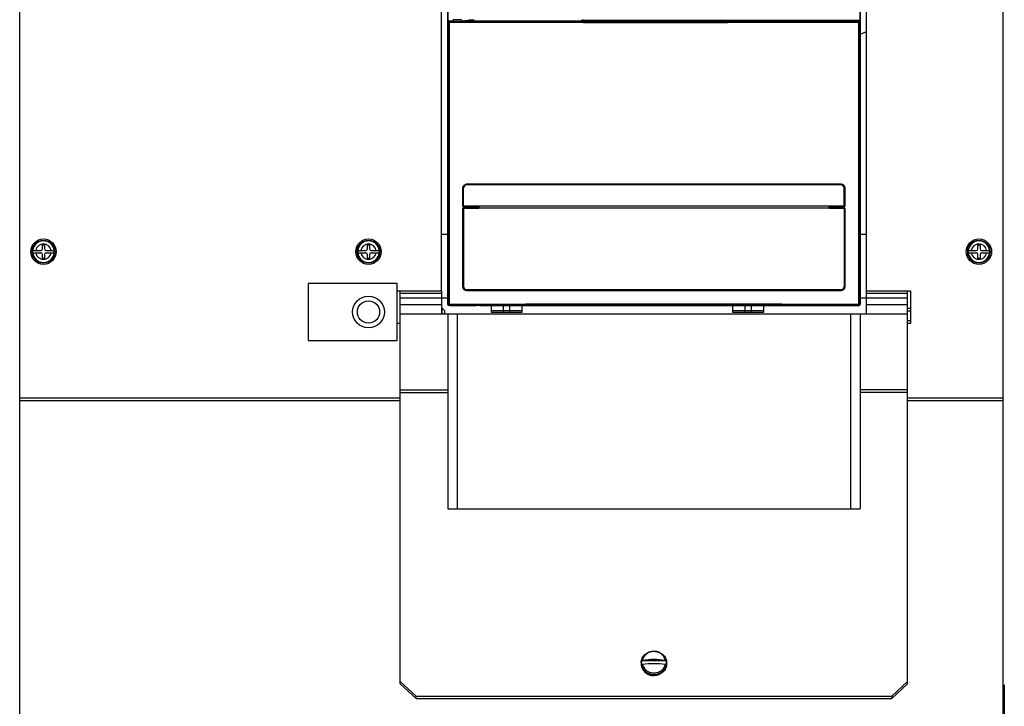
# Model space of a CAD drawing. Header units: millimetres. Extents: x 0 to 2550, y 0 to 1800.
# Tile 11 of 29: x 824 to 1134, y 752 to 968. Entities that reach past the tile are written whole.
import ezdxf

# ---------------------------------------------------------------- set-up
doc = ezdxf.new("R2010")
doc.units = ezdxf.units.MM
doc.header["$LTSCALE"] = 140.25
doc.layers.get('0').update_dxf_attribs({"linetype": 'CONTINUOUS'})
doc.layers.add('00_COMPONENTS', color=7, linetype='CONTINUOUS')

msp = doc.modelspace()

# ---------------------------------------------------------------- linework, layer by layer
at = {"color": 7, "linetype": 'CONTINUOUS'}
for p, q in [((823.63, 596.35), (823.63, 1215.35)), ((1133.63, 1215.35), (1133.63, 596.35)), ((956.63, 882.35), (956.63, 1058.85)), ((1090.63, 882.35), (1090.63, 1058.85)), ((1090.63, 964.15), (1088.74, 963.39)), ((827.74, 895.2), (827.72, 894.85)), ((827.72, 894.85), (827.74, 894.5)), ((827.74, 895.2), (830.28, 895.2)), ((827.74, 894.5), (830.28, 894.5)), ((830.78, 895.7), (830.78, 897.05)), ((830.78, 897.05), (831.48, 897.05)), ((831.48, 897.05), (831.48, 895.7)), ((831.98, 895.2), (834.53, 895.2)), ((831.98, 894.5), (834.53, 894.5)), ((834.55, 894.85), (834.53, 895.2)), ((834.53, 894.5), (834.55, 894.85)), ((930.24, 895.2), (930.22, 894.85)), ((930.22, 894.85), (930.24, 894.5)), ((930.24, 895.2), (932.78, 895.2)), ((930.24, 894.5), (932.78, 894.5)), ((933.28, 895.7), (933.28, 897.05)), ((933.28, 897.05), (933.98, 897.05)), ((933.98, 897.05), (933.98, 895.7)), ((934.48, 895.2), (937.03, 895.2)), ((934.48, 894.5), (937.03, 894.5)), ((937.05, 894.85), (937.03, 895.2)), ((937.03, 894.5), (937.05, 894.85)), ((1122.74, 895.2), (1122.72, 894.85)), ((1122.72, 894.85), (1122.74, 894.5)), ((1122.74, 895.2), (1125.28, 895.2)), ((1122.74, 894.5), (1125.28, 894.5)), ((1125.78, 897.05), (1126.48, 897.05)), ((1125.78, 895.7), (1125.78, 897.05)), ((1126.48, 897.05), (1126.48, 895.7)), ((1126.98, 895.2), (1129.53, 895.2)), ((1126.98, 894.5), (1129.53, 894.5)), ((1129.55, 894.85), (1129.53, 895.2)), ((1129.53, 894.5), (1129.55, 894.85)), ((830.78, 892.65), (830.78, 894)), ((831.48, 892.65), (830.78, 892.65)), ((831.48, 894), (831.48, 892.65)), ((933.28, 892.65), (933.28, 894)), ((933.98, 892.65), (933.28, 892.65)), ((933.98, 894), (933.98, 892.65)), ((1125.78, 892.65), (1125.78, 894)), ((1126.48, 892.65), (1125.78, 892.65)), ((1126.48, 894), (1126.48, 892.65)), ((914.63, 884.85), (914.63, 866.85)), ((942.63, 884.85), (914.63, 884.85)), ((942.63, 866.85), (942.63, 884.85)), ((956.63, 882.35), (942.63, 882.35)), ((1104.63, 882.35), (1090.63, 882.35)), ((1104.63, 872.35), (1104.63, 882.35)), ((956.86, 877.06), (957.6, 876.32)), ((957.6, 876.32), (957.6, 875.28)), ((942.63, 872.35), (943.63, 872.35)), ((1103.63, 872.35), (1104.63, 872.35)), ((914.63, 866.85), (942.63, 866.85)), ((1133.63, 758.35), (1134.13, 758.35)), ((1134.13, 758.35), (1134.13, 628.35))]:
    msp.add_line(p, q, dxfattribs=at)
at = {"color": 3, "linetype": 'CONTINUOUS'}
for p, q in [((956.63, 900.35), (958.53, 900.35)), ((1088.74, 900.35), (1090.63, 900.35)), ((956.63, 880.35), (958.53, 880.35)), ((1088.74, 880.35), (1090.63, 880.35)), ((1104.63, 876.05), (1103.63, 876.05))]:
    msp.add_line(p, q, dxfattribs=at)
at = {"color": 9, "linetype": 'CONTINUOUS'}
for p, q in [((956.86, 875.28), (956.86, 877.06)), ((1103.63, 877.05), (1104.63, 877.05)), ((1104.63, 873.05), (1103.63, 873.05)), ((823.63, 848.76), (943.63, 848.76)), ((823.63, 847.97), (943.63, 847.97)), ((1103.63, 848.76), (1133.63, 848.76)), ((1103.63, 847.97), (1133.63, 847.97))]:
    msp.add_line(p, q, dxfattribs=at)
at = {"color": 7, "linetype": 'CONTINUOUS'}
for centre, radius in [((831.13, 894.85), 4), ((831.13, 894.85), 3.55), ((831.13, 894.85), 3.5), ((933.63, 894.85), 4), ((933.63, 894.85), 3.55), ((933.63, 894.85), 3.5), ((1126.13, 894.85), 4), ((1126.13, 894.85), 3.55), ((1126.13, 894.85), 3.5), ((933.63, 875.85), 5), ((933.63, 875.85), 3.5)]:
    msp.add_circle(centre, radius, dxfattribs=at)
at = {"color": 9, "linetype": 'CONTINUOUS'}
for centre, radius, start, end in [((831.13, 894.85), 3.4, 5.905, 174.095), ((933.63, 894.85), 3.4, 5.905, 174.095), ((1126.13, 894.85), 3.4, 5.905, 174.095), ((831.13, 894.85), 3.4, 185.905, 354.095), ((831.13, 894.85), 2.46, 8.1704, 171.8296), ((831.13, 894.85), 2.46, 188.1704, 351.8296), ((933.63, 894.85), 3.4, 185.905, 354.095), ((933.63, 894.85), 2.46, 8.1704, 171.8296), ((933.63, 894.85), 2.46, 188.1704, 351.8296), ((1126.13, 894.85), 3.4, 185.905, 354.095), ((1126.13, 894.85), 2.46, 8.1704, 171.8296), ((1126.13, 894.85), 2.46, 188.1704, 351.8296)]:
    msp.add_arc(centre, radius, start, end, dxfattribs=at)
at = {"color": 7, "linetype": 'CONTINUOUS'}
for centre, start, end in [((830.28, 895.7), 270, 360), ((830.28, 894), 0, 90), ((831.98, 895.7), 180, 270), ((831.98, 894), 90, 180), ((932.78, 895.7), 270, 360), ((932.78, 894), 0, 90), ((934.48, 895.7), 180, 270), ((934.48, 894), 90, 180), ((1125.28, 895.7), 270, 360), ((1125.28, 894), 0, 90), ((1126.98, 895.7), 180, 270), ((1126.98, 894), 90, 180)]:
    msp.add_arc(centre, 0.5, start, end, dxfattribs=at)
msp.add_ellipse((956.36, 877.06), major_axis=(0.5, 0), ratio=0.017455, start_param=0.017453, end_param=0.969319, dxfattribs=at)
at = {"layer": '00_COMPONENTS', "color": 7, "linetype": 'CONTINUOUS'}
for p, q in [((958.53, 1056.35), (958.53, 878.39)), ((958.63, 1056.35), (958.63, 878.35)), ((1088.63, 926.96), (1088.63, 1056.35)), ((1088.74, 878.39), (1088.74, 1056.35)), ((958.8, 967.55), (958.8, 967.68)), ((958.93, 967.55), (960.08, 967.55)), ((960.23, 967.85), (960.24, 967.52)), ((962.73, 967.5), (963.83, 967.55)), ((963.03, 967.85), (963.03, 967.51)), ((963.83, 967.55), (1015.98, 967.55)), ((964.47, 967.68), (964.47, 967.55)), ((964.47, 967.68), (965.13, 967.68)), ((965.25, 967.85), (965.13, 967.68)), ((965.13, 967.68), (965.13, 967.55)), ((965.25, 967.55), (965.25, 967.85)), ((966.8, 967.85), (965.25, 967.85)), ((966.8, 967.85), (966.8, 967.55)), ((966.8, 967.85), (967.1, 967.55)), ((1000.77, 967.55), (1000.86, 967.83)), ((1001.36, 967.85), (1088.63, 967.85)), ((1015.98, 967.55), (1016.13, 967.32)), ((1016.13, 967.32), (1031.13, 967.32)), ((1031.13, 967.32), (1031.29, 967.55)), ((1031.29, 967.55), (1088.33, 967.55)), ((1088.61, 926.96), (1088.63, 926.96)), ((1088.61, 926.96), (1088.61, 917.75)), ((1088.63, 878.15), (1088.63, 926.96)), ((1082.64, 916.11), (964.63, 916.11)), ((964.63, 916.1), (1082.63, 916.1)), ((1088.61, 917.75), (1088.63, 917.75)), ((963.38, 914.86), (963.38, 909.1)), ((963.38, 909.1), (963.38, 914.85)), ((963.62, 909.15), (963.62, 914.9)), ((1082.65, 915.9), (964.62, 915.9)), ((1083.64, 909.15), (1083.64, 914.9)), ((1083.88, 909.1), (1083.88, 914.85)), ((1083.89, 914.86), (1083.89, 909.1)), ((963.38, 909.1), (963.38, 909.1)), ((963.38, 909.1), (968.38, 909.1)), ((968.38, 909.1), (963.38, 909.1)), ((963.38, 908.61), (963.38, 883.85)), ((963.38, 908.61), (968.38, 908.61)), ((963.38, 908.61), (963.38, 908.6)), ((963.38, 883.85), (963.38, 908.6)), ((968.38, 908.6), (963.38, 908.6)), ((1083.64, 909.15), (963.62, 909.15)), ((963.62, 908.55), (963.62, 883.8)), ((1083.64, 908.55), (963.62, 908.55)), ((968.38, 908.61), (968.38, 909.1)), ((968.38, 909.1), (968.38, 908.6)), ((968.38, 909.1), (968.38, 909.1)), ((968.38, 908.61), (968.38, 908.6)), ((1083.88, 909.1), (1078.88, 909.1)), ((1078.88, 909.1), (1078.89, 909.1)), ((1078.88, 909.1), (1078.88, 908.6)), ((1078.88, 908.6), (1078.89, 908.61)), ((1083.88, 908.6), (1078.88, 908.6)), ((1078.89, 909.1), (1083.89, 909.1)), ((1078.89, 908.61), (1078.89, 909.1)), ((1078.89, 908.61), (1083.89, 908.61)), ((1083.64, 908.55), (1083.64, 883.8)), ((1083.88, 909.1), (1083.89, 909.1)), ((1083.88, 908.6), (1083.89, 908.61)), ((1083.88, 883.85), (1083.88, 908.6)), ((1083.89, 908.61), (1083.89, 883.85)), ((943.63, 758.62), (943.63, 882.35)), ((956.63, 882.35), (956.63, 875.28)), ((1082.65, 882.8), (964.62, 882.8)), ((1082.64, 882.6), (964.63, 882.6)), ((964.63, 882.6), (1082.63, 882.6)), ((1090.63, 875.28), (1090.63, 882.35)), ((1103.63, 758.62), (1103.63, 882.35)), ((958.63, 880.85), (958.71, 880.85)), ((958.72, 878.24), (958.71, 880.85)), ((959.02, 877.94), (961.63, 877.94)), ((959.13, 877.85), (967.63, 877.85)), ((960.69, 877.94), (960.69, 877.9)), ((961.63, 877.93), (960.69, 877.9)), ((968.74, 877.86), (963.23, 877.86)), ((967.63, 877.86), (967.63, 877.85)), ((968.74, 877.85), (968.74, 877.86)), ((968.74, 877.85), (1045.63, 877.85)), ((972.37, 875.7), (972.37, 877.85)), ((981.97, 875.7), (972.37, 875.7)), ((976.17, 875.7), (976.17, 877.85)), ((978.17, 876.2), (976.17, 876.2)), ((978.17, 875.7), (978.17, 877.85)), ((981.97, 877.85), (981.97, 875.7)), ((1045.63, 877.85), (1045.78, 878)), ((1048.57, 875.7), (1048.57, 877.85)), ((1058.17, 875.7), (1048.57, 875.7)), ((1052.37, 875.7), (1052.37, 877.85)), ((1054.37, 876.2), (1052.37, 876.2)), ((1054.37, 875.7), (1054.37, 877.85)), ((1058.17, 877.85), (1058.17, 875.7)), ((1060.63, 877.85), (1060.51, 877.98)), ((1060.63, 877.85), (1088.33, 877.85)), ((956.63, 875.28), (1090.63, 875.28)), ((958.63, 875.28), (958.63, 813.83)), ((1088.63, 875.28), (1088.63, 813.83)), ((958.63, 813.83), (1088.63, 813.83)), ((1019.63, 765.26), (1019.63, 764.92)), ((1027.56, 765.91), (1019.71, 765.91)), ((1027.63, 765.26), (1027.63, 764.92)), ((948.63, 754.81), (943.63, 759.41)), ((943.63, 758.62), (948.63, 754.02)), ((1103.63, 759.41), (1098.63, 754.81)), ((1098.63, 754.02), (1103.63, 758.62)), ((948.63, 754.81), (1098.63, 754.81)), ((948.63, 754.02), (948.63, 754.81)), ((1098.63, 754.81), (1098.63, 754.02)), ((948.63, 754.02), (1098.63, 754.02))]:
    msp.add_line(p, q, dxfattribs=at)
at = {"layer": '00_COMPONENTS', "color": 9, "linetype": 'CONTINUOUS'}
for p, q in [((958.63, 967.25), (958.78, 967.11)), ((958.78, 967.11), (958.78, 878.3)), ((959.06, 967.11), (958.78, 967.11)), ((958.93, 967.55), (959.08, 967.41)), ((959.06, 967.11), (959.06, 878.3)), ((1000.86, 967.83), (1000.86, 967.55)), ((1001.36, 967.85), (1001.36, 967.55)), ((1088.19, 967.41), (1088.33, 967.55)), ((1088.21, 967.11), (1088.49, 967.11)), ((1088.21, 878.3), (1088.21, 967.11)), ((1088.49, 967.11), (1088.63, 967.25)), ((1088.49, 878.3), (1088.49, 967.11)), ((964.63, 916.1), (964.63, 916.11)), ((1082.64, 916.11), (1082.63, 916.1)), ((963.38, 914.85), (963.38, 914.86)), ((1083.89, 914.86), (1083.88, 914.85)), ((963.38, 883.85), (963.38, 883.85)), ((964.63, 882.6), (964.63, 882.6)), ((1082.63, 882.6), (1082.64, 882.6)), ((1083.88, 883.85), (1083.89, 883.85)), ((956.63, 881.66), (943.63, 881.66)), ((943.63, 880.25), (956.63, 880.25)), ((1103.63, 881.66), (1090.63, 881.66)), ((1090.63, 880.25), (1103.63, 880.25)), ((956.63, 878.11), (943.63, 878.11)), ((958.61, 878.36), (958.53, 878.39)), ((958.78, 878.3), (958.72, 878.24)), ((959.06, 878.3), (958.78, 878.3)), ((959.08, 878), (959.02, 877.94)), ((959.13, 877.93), (959.13, 877.85)), ((966.57, 877.86), (966.58, 877.85)), ((976.17, 876.2), (972.37, 876.2)), ((981.97, 876.2), (978.17, 876.2)), ((1052.37, 876.2), (1048.57, 876.2)), ((1058.17, 876.2), (1054.37, 876.2)), ((1088.33, 877.85), (1088.19, 878)), ((1088.21, 878.3), (1088.49, 878.3)), ((1088.63, 878.15), (1088.49, 878.3)), ((1088.63, 878.35), (1088.74, 878.39)), ((1103.63, 878.11), (1090.63, 878.11)), ((943.63, 875.28), (956.63, 875.28)), ((961.63, 875.28), (961.63, 813.83)), ((1085.63, 875.28), (1085.63, 813.83)), ((1090.63, 875.28), (1103.63, 875.28)), ((943.63, 851.3), (958.63, 851.3)), ((1103.63, 851.3), (1088.63, 851.3)), ((943.63, 850.51), (958.63, 850.51)), ((1103.63, 850.51), (1088.63, 850.51)), ((1019.68, 764.72), (1019.68, 764.71)), ((1019.72, 764.73), (1019.72, 764.72))]:
    msp.add_line(p, q, dxfattribs=at)
at = {"layer": '00_COMPONENTS', "color": 6, "linetype": 'CONTINUOUS'}
msp.add_line((1045.63, 877.85), (1060.63, 877.85), dxfattribs=at)
at = {"layer": '00_COMPONENTS', "color": 7, "linetype": 'CONTINUOUS'}
for centre, radius, start, end in [((964.63, 914.87), 1.24, 90.004, 93.256), ((964.63, 914.87), 1.24, 90.0043, 93.3576), ((1082.63, 914.87), 1.24, 86.6424, 89.9957), ((1082.64, 914.87), 1.24, 86.744, 89.996), ((964.63, 914.85), 1.25, 174.5025, 179.9892), ((964.63, 914.86), 1.25, 174.6053, 179.9896), ((1082.64, 914.85), 1.25, 0.0108, 5.4975), ((1082.64, 914.86), 1.25, 0.0104, 5.3947), ((964.63, 883.85), 1.25, 180.0108, 185.4975), ((964.63, 883.85), 1.25, 180.0104, 185.3947), ((964.63, 883.84), 1.24, 266.6424, 269.9957), ((964.63, 883.84), 1.24, 266.744, 269.996), ((1082.63, 883.84), 1.24, 270.0043, 273.3576), ((1082.64, 883.84), 1.24, 270.004, 273.256), ((1082.64, 883.85), 1.25, 354.5025, 359.9892), ((1082.64, 883.85), 1.25, 354.6053, 359.9896), ((959.11, 878.44), 0.475, 180.0722, 196.2642), ((959.13, 878.35), 0.5, 180, 270), ((959.11, 878.44), 0.483, 196.3363, 211.5271), ((1023.03, 765.31), 3.37, 169.7864, 178.3306), ((1023.03, 765.31), 3.38, 178.3649, 190.2059), ((1024.24, 765.31), 3.37, 1.6677, 10.2136), ((1024.24, 765.31), 3.38, 349.7941, 1.6334)]:
    msp.add_arc(centre, radius, start, end, dxfattribs=at)
at = {"layer": '00_COMPONENTS', "color": 9, "linetype": 'CONTINUOUS'}
for centre, radius, start, end in [((1023.01, 765.26), 3.38, 180.0015, 185.6549), ((1023.03, 765.26), 3.39, 185.6563, 189.0951), ((1024.25, 765.26), 3.39, 350.6708, 354.2415), ((1024.25, 765.26), 3.38, 354.2439, 359.9953)]:
    msp.add_arc(centre, radius, start, end, dxfattribs=at)
at = {"layer": '00_COMPONENTS', "color": 7, "linetype": 'CONTINUOUS'}
for centre, major_axis, ratio, start_param, end_param in [((958.83, 967.67), (0.2, 0), 0.052408, 1.742471, 3.141593), ((958.71, 967.48), (0.375, 0.046), 0.157973, 0.909535, 1.504721), ((961.63, 967.85), (4.35, 0), 0.052408, 4.002786, 4.370514), ((961.63, 967.55), (1.55, 0), 0.052408, 3.142507, 5.497141), ((961.63, 967.85), (1.4, 0), 0.052408, -0.000915, 3.142507), ((961.63, 967.85), (4.35, 0), 0.052408, 5.054264, 5.421992), ((1001.36, 967.83), (0.5, 0), 0.052408, 1.570796, 3.124139), ((1088.33, 967.25), (0.213, 0.213), 0.997265, -0.784029, 0.784029), ((959.03, 878.39), (0.475, -0.158), 0.998478, -2.820542, -1.570797), ((959.02, 878.24), (0.256, 0.158), 0.997962, 2.589783, 4.157841), ((961.63, 878.12), (4.4, 0), 0.052408, 4.107721, 4.496177), ((1023.63, 822.71), (1055.25, 0), 0.052408, 1.535843, 1.549809), ((1088.33, 878.15), (0.213, -0.213), 0.997265, -0.784029, 0.784029), ((1088.24, 878.39), (0.475, 0.158), 0.998478, -1.106562, -0.32105)]:
    msp.add_ellipse(centre, major_axis=major_axis, ratio=ratio, start_param=start_param, end_param=end_param, dxfattribs=at)
for points, knots in [([(958.63, 967.25), (958.63, 967.29), (958.63, 967.39), (958.68, 967.49), (958.73, 967.54)], [0, 0, 0, 0, 0.325259, 1, 1, 1, 1]), ([(963.38, 914.97), (963.41, 915.26), (963.68, 915.84), (964.27, 916.09), (964.56, 916.1)], [0, 0, 0, 0, 0.500263, 1, 1, 1, 1]), ([(964.56, 916.1), (964.27, 916.08), (963.69, 915.83), (963.42, 915.26), (963.39, 914.97)], [0, 0, 0, 0, 0.499738, 1, 1, 1, 1]), ([(1082.71, 916.1), (1083, 916.09), (1083.58, 915.84), (1083.85, 915.26), (1083.88, 914.97)], [0, 0, 0, 0, 0.499737, 1, 1, 1, 1]), ([(1083.88, 914.97), (1083.85, 915.26), (1083.58, 915.83), (1082.99, 916.08), (1082.71, 916.1)], [0, 0, 0, 0, 0.500262, 1, 1, 1, 1]), ([(964.62, 915.9), (964.36, 915.9), (963.83, 915.69), (963.62, 915.16), (963.62, 914.9)], [0, 0, 0, 0, 0.49972, 1, 1, 1, 1]), ([(1083.64, 914.9), (1083.64, 915.16), (1083.43, 915.69), (1082.9, 915.9), (1082.65, 915.9)], [0, 0, 0, 0, 0.50028, 1, 1, 1, 1]), ([(964.56, 882.6), (964.27, 882.62), (963.68, 882.87), (963.41, 883.44), (963.38, 883.73)], [0, 0, 0, 0, 0.499737, 1, 1, 1, 1]), ([(963.39, 883.73), (963.42, 883.45), (963.69, 882.87), (964.27, 882.62), (964.56, 882.61)], [0, 0, 0, 0, 0.500262, 1, 1, 1, 1]), ([(963.62, 883.8), (963.62, 883.55), (963.83, 883.02), (964.36, 882.8), (964.62, 882.8)], [0, 0, 0, 0, 0.50028, 1, 1, 1, 1]), ([(1082.65, 882.8), (1082.9, 882.8), (1083.43, 883.02), (1083.64, 883.55), (1083.64, 883.8)], [0, 0, 0, 0, 0.49972, 1, 1, 1, 1]), ([(1083.88, 883.73), (1083.85, 883.44), (1083.58, 882.87), (1083, 882.62), (1082.71, 882.6)], [0, 0, 0, 0, 0.500263, 1, 1, 1, 1]), ([(1082.71, 882.61), (1082.99, 882.62), (1083.58, 882.87), (1083.85, 883.45), (1083.88, 883.73)], [0, 0, 0, 0, 0.499738, 1, 1, 1, 1]), ([(963.23, 877.86), (963.22, 877.87), (963.17, 877.88), (963.07, 877.89), (962.91, 877.9), (962.63, 877.92), (962.19, 877.93), (961.83, 877.94), (961.63, 877.94)], [0, 0, 0, 0, 0.031484, 0.096157, 0.192362, 0.316886, 0.632778, 1, 1, 1, 1]), ([(1019.63, 765.26), (1019.63, 765.5), (1019.69, 765.99), (1019.92, 766.7), (1020.29, 767.35), (1020.97, 768.1), (1022.08, 768.79), (1023.12, 768.97), (1023.63, 768.97)], [0, 0, 0, 0, 0.121382, 0.243349, 0.366414, 0.490911, 0.743305, 1, 1, 1, 1]), ([(1023.63, 768.97), (1024.15, 768.97), (1025.18, 768.79), (1026.3, 768.1), (1026.97, 767.35), (1027.35, 766.7), (1027.58, 765.99), (1027.63, 765.5), (1027.63, 765.26)], [0, 0, 0, 0, 0.256695, 0.509089, 0.633586, 0.756651, 0.878617, 1, 1, 1, 1]), ([(1019.63, 764.92), (1019.63, 764.68), (1019.68, 764.19), (1019.92, 763.5), (1020.29, 762.86), (1020.96, 762.11), (1022.08, 761.43), (1023.11, 761.24), (1023.63, 761.24)], [0, 0, 0, 0, 0.120018, 0.24086, 0.36321, 0.487504, 0.740972, 1, 1, 1, 1]), ([(1019.71, 765.91), (1019.71, 765.91), (1019.72, 765.93), (1019.74, 765.94), (1019.75, 765.95)], [0, 0, 0, 0, 0.228527, 1, 1, 1, 1]), ([(1020.01, 764.84), (1019.95, 764.84), (1019.86, 764.81), (1019.75, 764.76), (1019.72, 764.73), (1019.71, 764.72)], [0, 0, 0, 0, 0.585949, 0.816899, 1, 1, 1, 1]), ([(1019.75, 765.95), (1019.78, 765.97), (1019.87, 766.01), (1019.96, 766.03), (1020.01, 766.04)], [0, 0, 0, 0, 0.442976, 1, 1, 1, 1]), ([(1027.25, 766.04), (1026.06, 766.22), (1023.63, 766.38), (1021.21, 766.22), (1020.01, 766.04)], [0, 0, 0, 0, 0.5, 1, 1, 1, 1]), ([(1020.01, 764.84), (1021.21, 765.02), (1023.63, 765.18), (1026.06, 765.02), (1027.25, 764.84)], [0, 0, 0, 0, 0.5, 1, 1, 1, 1]), ([(1027.63, 764.92), (1027.63, 764.68), (1027.58, 764.19), (1027.35, 763.5), (1026.98, 762.86), (1026.3, 762.11), (1025.19, 761.43), (1024.15, 761.24), (1023.63, 761.24)], [0, 0, 0, 0, 0.120018, 0.24086, 0.36321, 0.487504, 0.740972, 1, 1, 1, 1]), ([(1027.25, 766.04), (1027.3, 766.03), (1027.4, 766.01), (1027.48, 765.97), (1027.52, 765.95)], [0, 0, 0, 0, 0.557002, 1, 1, 1, 1]), ([(1027.56, 764.72), (1027.55, 764.73), (1027.51, 764.76), (1027.41, 764.81), (1027.32, 764.84), (1027.25, 764.84)], [0, 0, 0, 0, 0.183103, 0.414054, 1, 1, 1, 1]), ([(1027.52, 765.95), (1027.52, 765.95), (1027.54, 765.93), (1027.55, 765.92), (1027.56, 765.91)], [0, 0, 0, 0, 0.272978, 1, 1, 1, 1])]:
    msp.add_open_spline(points, degree=3, knots=knots, dxfattribs=at)
at = {"layer": '00_COMPONENTS', "color": 9, "linetype": 'CONTINUOUS'}
for points, knots in [([(959.08, 967.41), (959, 967.41), (958.84, 967.34), (958.78, 967.19), (958.78, 967.11)], [0, 0, 0, 0, 0.5, 1, 1, 1, 1]), ([(959.06, 967.11), (959.06, 967.15), (959.06, 967.22), (959.06, 967.31), (959.07, 967.37), (959.07, 967.4), (959.08, 967.41)], [0, 0, 0, 0, 0.369676, 0.686996, 0.907022, 1, 1, 1, 1]), ([(1088.21, 967.11), (1077.45, 967.08), (1034.4, 966.97), (991.35, 967.01), (959.06, 967.11)], [0, 0, 0, 0, 0.249883, 1, 1, 1, 1]), ([(1088.19, 967.41), (1077.44, 967.37), (1034.4, 967.27), (991.36, 967.31), (959.08, 967.41)], [0, 0, 0, 0, 0.249883, 1, 1, 1, 1]), ([(1088.21, 967.11), (1088.21, 967.15), (1088.21, 967.22), (1088.2, 967.31), (1088.2, 967.37), (1088.2, 967.4), (1088.19, 967.41)], [0, 0, 0, 0, 0.369676, 0.686996, 0.907022, 1, 1, 1, 1]), ([(1088.49, 967.11), (1088.49, 967.19), (1088.42, 967.34), (1088.27, 967.41), (1088.19, 967.41)], [0, 0, 0, 0, 0.5, 1, 1, 1, 1]), ([(958.78, 878.3), (958.78, 878.22), (958.84, 878.06), (959, 878), (959.08, 878)], [0, 0, 0, 0, 0.5, 1, 1, 1, 1]), ([(959.06, 878.3), (969.82, 878.33), (1012.87, 878.43), (1055.92, 878.4), (1088.21, 878.3)], [0, 0, 0, 0, 0.249883, 1, 1, 1, 1]), ([(959.06, 878.3), (959.06, 878.26), (959.06, 878.19), (959.06, 878.1), (959.07, 878.04), (959.07, 878), (959.08, 878)], [0, 0, 0, 0, 0.369676, 0.686996, 0.907022, 1, 1, 1, 1]), ([(959.08, 878), (969.83, 878.03), (1012.87, 878.13), (1055.91, 878.1), (1088.19, 878)], [0, 0, 0, 0, 0.249883, 1, 1, 1, 1]), ([(1088.21, 878.3), (1088.21, 878.26), (1088.21, 878.19), (1088.2, 878.1), (1088.2, 878.04), (1088.2, 878), (1088.19, 878)], [0, 0, 0, 0, 0.369676, 0.686996, 0.907022, 1, 1, 1, 1]), ([(1088.19, 878), (1088.27, 878), (1088.42, 878.06), (1088.49, 878.22), (1088.49, 878.3)], [0, 0, 0, 0, 0.5, 1, 1, 1, 1]), ([(1023.63, 768.82), (1023.21, 768.82), (1022.36, 768.69), (1021.42, 768.19), (1020.81, 767.63), (1020.44, 767.15), (1020.16, 766.62), (1020.05, 766.23), (1020.01, 766.04)], [0, 0, 0, 0, 0.257839, 0.511283, 0.635922, 0.758766, 0.879991, 1, 1, 1, 1]), ([(1027.25, 766.04), (1027.21, 766.23), (1027.1, 766.62), (1026.83, 767.15), (1026.46, 767.63), (1025.85, 768.19), (1024.9, 768.69), (1024.06, 768.82), (1023.63, 768.82)], [0, 0, 0, 0, 0.120002, 0.24122, 0.364061, 0.4887, 0.742152, 1, 1, 1, 1]), ([(1019.68, 764.71), (1019.71, 764.5), (1019.83, 764.07), (1020.11, 763.47), (1020.52, 762.92), (1021.18, 762.3), (1022.22, 761.74), (1023.16, 761.58), (1023.63, 761.58)], [0, 0, 0, 0, 0.119981, 0.241136, 0.363908, 0.488504, 0.741974, 1, 1, 1, 1]), ([(1020.01, 764.84), (1020.05, 764.65), (1020.16, 764.27), (1020.44, 763.73), (1020.81, 763.25), (1021.42, 762.69), (1022.36, 762.2), (1023.21, 762.06), (1023.63, 762.06)], [0, 0, 0, 0, 0.120002, 0.24122, 0.364061, 0.4887, 0.742152, 1, 1, 1, 1]), ([(1023.63, 762.06), (1024.06, 762.06), (1024.9, 762.2), (1025.85, 762.69), (1026.46, 763.25), (1026.83, 763.73), (1027.1, 764.27), (1027.21, 764.65), (1027.25, 764.84)], [0, 0, 0, 0, 0.257839, 0.511283, 0.635922, 0.758766, 0.879991, 1, 1, 1, 1]), ([(1023.63, 761.58), (1024.1, 761.58), (1025.04, 761.73), (1026.08, 762.29), (1026.75, 762.92), (1027.15, 763.47), (1027.44, 764.07), (1027.55, 764.49), (1027.59, 764.71)], [0, 0, 0, 0, 0.258019, 0.511483, 0.636079, 0.758852, 0.880014, 1, 1, 1, 1])]:
    msp.add_open_spline(points, degree=3, knots=knots, dxfattribs=at)

doc.saveas('drawing.dxf')
